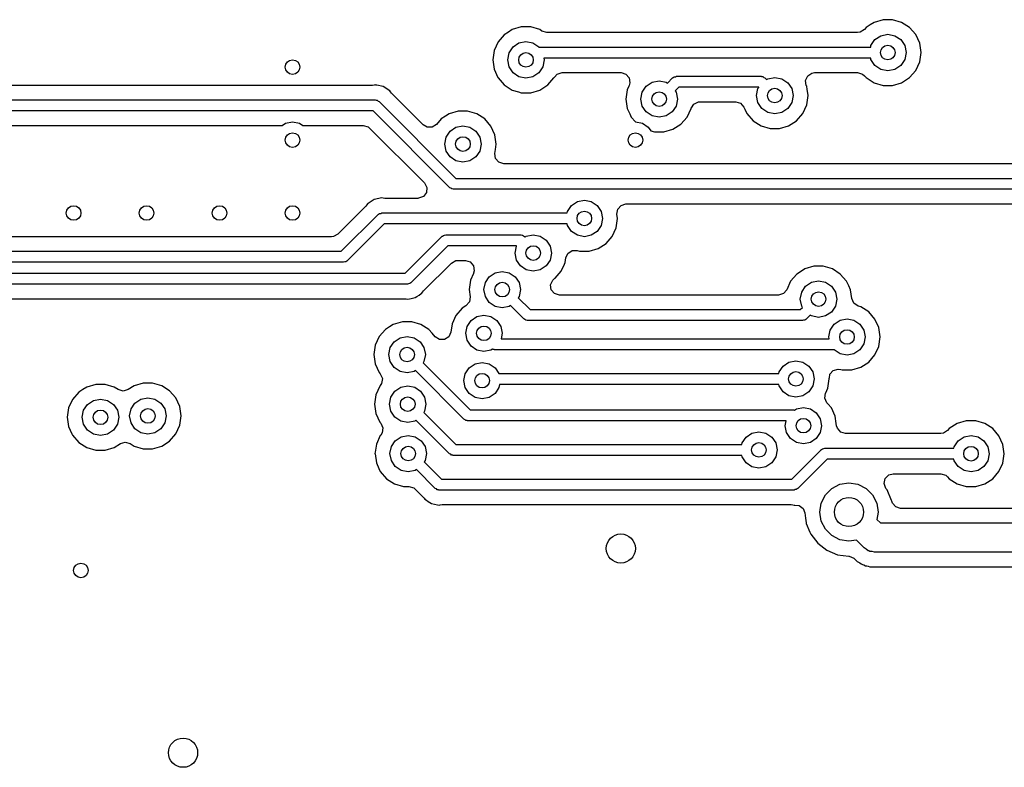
# Model space of a CAD drawing. Extents: x 0.4 to 10.6, y -8.1 to -0.4.
# Tile 17 of 25: x 6.349 to 6.88, y -2.583 to -2.179. Entities that reach past the tile are written whole.
import ezdxf

# ---------------------------------------------------------------- set-up
doc = ezdxf.new("R2010")
doc.units = 0
doc.header["$MEASUREMENT"] = 0
doc.layers.add('BLACK', color=7, linetype='CONTINUOUS')

msp = doc.modelspace()

# ---------------------------------------------------------------- linework, layer by layer
at = {"layer": 'BLACK', "linetype": 'CONTINUOUS'}
for p, q in [((6.6195, -2.18305), (6.6146, -2.18449)), ((6.6246, -2.18305), (6.6195, -2.18305)), ((6.6195, -2.18305), (6.6195, -2.18305)), ((6.62949, -2.18449), (6.6246, -2.18305)), ((6.6246, -2.18305), (6.6246, -2.18305)), ((6.80558, -2.18331), (6.80471, -2.18432)), ((6.80785, -2.18185), (6.80558, -2.18331)), ((6.80987, -2.18055), (6.80785, -2.18185)), ((6.81476, -2.17911), (6.80987, -2.18055)), ((6.80987, -2.18055), (6.80987, -2.18055)), ((6.80987, -2.18055), (6.80987, -2.18055)), ((6.81986, -2.17911), (6.81476, -2.17911)), ((6.81476, -2.17911), (6.81476, -2.17911)), ((6.81987, -2.17911), (6.81986, -2.17911)), ((6.82476, -2.18055), (6.81987, -2.17911)), ((6.82905, -2.18331), (6.82476, -2.18055)), ((6.82476, -2.18055), (6.82476, -2.18055)), ((6.82476, -2.18055), (6.82476, -2.18055)), ((6.83239, -2.18716), (6.82905, -2.18331)), ((6.61031, -2.18725), (6.60697, -2.1911)), ((6.61259, -2.18578), (6.61031, -2.18725)), ((6.6146, -2.18449), (6.61259, -2.18578)), ((6.6146, -2.18449), (6.6146, -2.18449)), ((6.6146, -2.18449), (6.6146, -2.18449)), ((6.63064, -2.18523), (6.62949, -2.18449)), ((6.62949, -2.18449), (6.62949, -2.18449)), ((6.63328, -2.186), (6.63064, -2.18523)), ((6.80102, -2.186), (6.63328, -2.186)), ((6.80239, -2.18581), (6.80102, -2.186)), ((6.80471, -2.18432), (6.80239, -2.18581)), ((6.81036, -2.18989), (6.81355, -2.18776)), ((6.81355, -2.18776), (6.81731, -2.18701)), ((6.81731, -2.18701), (6.82108, -2.18776)), ((6.82108, -2.18776), (6.82427, -2.18989)), ((6.83451, -2.1918), (6.83239, -2.18716)), ((6.60697, -2.1911), (6.60485, -2.19574)), ((6.60697, -2.1911), (6.60697, -2.1911)), ((6.61295, -2.19702), (6.61509, -2.19383)), ((6.61509, -2.19383), (6.61828, -2.19169)), ((6.61828, -2.19169), (6.62205, -2.19094)), ((6.62205, -2.19094), (6.62581, -2.19169)), ((6.62581, -2.19169), (6.62901, -2.19383)), ((6.62901, -2.19383), (6.62905, -2.1939)), ((6.62905, -2.1939), (6.80806, -2.1939)), ((6.80806, -2.1939), (6.80822, -2.19308)), ((6.80822, -2.19308), (6.81036, -2.18989)), ((6.82427, -2.18989), (6.82641, -2.19308)), ((6.82641, -2.19308), (6.82716, -2.19685)), ((6.83523, -2.19685), (6.83451, -2.1918)), ((6.60485, -2.19574), (6.60413, -2.20079)), ((6.6122, -2.20079), (6.61295, -2.19702)), ((6.82716, -2.19685), (6.82641, -2.20062)), ((6.83451, -2.2019), (6.83523, -2.19685)), ((6.60413, -2.20079), (6.60485, -2.20584)), ((6.61295, -2.20455), (6.6122, -2.20079)), ((6.61509, -2.20775), (6.61295, -2.20455)), ((6.63114, -2.20455), (6.62901, -2.20775)), ((6.63189, -2.20079), (6.63114, -2.20455)), ((6.80806, -2.1998), (6.63169, -2.1998)), ((6.63169, -2.1998), (6.63189, -2.20079)), ((6.80822, -2.20062), (6.80806, -2.1998)), ((6.81036, -2.20381), (6.80822, -2.20062)), ((6.81355, -2.20594), (6.81036, -2.20381)), ((6.82427, -2.20381), (6.82108, -2.20594)), ((6.82641, -2.20062), (6.82427, -2.20381)), ((6.83239, -2.20654), (6.83451, -2.2019)), ((6.60485, -2.20584), (6.60692, -2.21036)), ((6.61828, -2.20988), (6.61509, -2.20775)), ((6.62205, -2.21063), (6.61828, -2.20988)), ((6.62581, -2.20988), (6.62205, -2.21063)), ((6.62901, -2.20775), (6.62581, -2.20988)), ((6.63712, -2.21047), (6.63731, -2.21018)), ((6.63731, -2.21018), (6.63737, -2.21022)), ((6.63737, -2.21022), (6.63889, -2.20847)), ((6.63889, -2.20847), (6.64153, -2.2077)), ((6.64153, -2.2077), (6.67334, -2.2077)), ((6.67334, -2.2077), (6.67598, -2.20847)), ((6.67598, -2.20847), (6.67778, -2.21055)), ((6.70139, -2.21034), (6.70151, -2.21029)), ((6.70151, -2.21029), (6.70204, -2.20992)), ((6.70204, -2.20992), (6.70268, -2.20987)), ((6.70268, -2.20987), (6.70329, -2.20965)), ((6.70329, -2.20965), (6.74885, -2.20965)), ((6.74885, -2.20965), (6.74903, -2.20968)), ((6.74903, -2.20968), (6.7491, -2.20966)), ((6.7491, -2.20966), (6.74922, -2.20971)), ((6.74922, -2.20971), (6.74986, -2.20982)), ((6.74986, -2.20982), (6.75035, -2.21024)), ((6.75035, -2.21024), (6.75093, -2.21051)), ((6.75256, -2.21099), (6.75633, -2.21024)), ((6.75633, -2.21024), (6.7601, -2.21099)), ((6.77294, -2.21188), (6.77408, -2.20938)), ((6.77408, -2.20938), (6.77639, -2.20789)), ((6.77639, -2.20789), (6.77777, -2.2077)), ((6.77777, -2.2077), (6.80102, -2.2077)), ((6.80102, -2.2077), (6.80365, -2.20847)), ((6.80365, -2.20847), (6.80471, -2.20938)), ((6.80471, -2.20938), (6.80558, -2.21039)), ((6.81731, -2.20669), (6.81355, -2.20594)), ((6.82108, -2.20594), (6.81731, -2.20669)), ((6.82905, -2.21039), (6.83239, -2.20654)), ((6.49596, -2.21455), (6.33868, -2.21455)), ((6.49606, -2.21457), (6.49596, -2.21455)), ((6.49616, -2.21455), (6.49606, -2.21457)), ((6.53919, -2.21455), (6.49616, -2.21455)), ((6.54014, -2.21445), (6.53919, -2.21455)), ((6.54074, -2.21433), (6.54014, -2.21445)), ((6.54108, -2.2144), (6.54074, -2.21433)), ((6.54074, -2.21433), (6.54074, -2.21433)), ((6.54163, -2.21451), (6.54108, -2.2144)), ((6.54164, -2.21451), (6.54163, -2.21451)), ((6.54497, -2.21518), (6.54164, -2.21451)), ((6.54643, -2.21616), (6.54497, -2.21518)), ((6.54497, -2.21518), (6.54497, -2.21518)), ((6.60692, -2.21036), (6.60697, -2.21047)), ((6.60697, -2.21047), (6.61031, -2.21433)), ((6.61031, -2.21433), (6.6146, -2.21709)), ((6.62949, -2.21709), (6.63378, -2.21433)), ((6.63378, -2.21433), (6.63712, -2.21047)), ((6.63712, -2.21047), (6.63712, -2.21047)), ((6.67758, -2.21503), (6.67672, -2.21692)), ((6.67778, -2.21461), (6.67758, -2.21503)), ((6.67778, -2.21055), (6.67817, -2.21327)), ((6.67817, -2.21327), (6.67778, -2.21461)), ((6.68482, -2.2182), (6.68696, -2.21501)), ((6.68696, -2.21501), (6.69015, -2.21287)), ((6.69015, -2.21287), (6.69392, -2.21212)), ((6.69392, -2.21212), (6.69768, -2.21287)), ((6.69768, -2.21287), (6.69837, -2.21333)), ((6.69837, -2.21333), (6.7012, -2.21051)), ((6.7012, -2.21051), (6.70135, -2.21041)), ((6.70135, -2.21041), (6.70139, -2.21034)), ((6.70451, -2.21555), (6.70255, -2.21751)), ((6.74762, -2.21555), (6.70451, -2.21555)), ((6.7477, -2.21563), (6.74762, -2.21555)), ((6.75093, -2.21051), (6.75187, -2.21145)), ((6.75187, -2.21145), (6.75256, -2.21099)), ((6.7601, -2.21099), (6.76329, -2.21312)), ((6.76329, -2.21312), (6.76542, -2.21632)), ((6.77333, -2.21461), (6.77294, -2.21188)), ((6.77352, -2.21503), (6.77333, -2.21461)), ((6.77354, -2.21518), (6.77352, -2.21503)), ((6.77352, -2.21503), (6.77352, -2.21503)), ((6.77374, -2.21654), (6.77354, -2.21518)), ((6.80558, -2.21039), (6.80987, -2.21315)), ((6.80987, -2.21315), (6.81476, -2.21459)), ((6.81476, -2.21459), (6.81476, -2.21459)), ((6.81476, -2.21459), (6.81476, -2.21459)), ((6.81476, -2.21459), (6.81987, -2.21459)), ((6.81987, -2.21459), (6.82476, -2.21315)), ((6.81987, -2.21459), (6.81987, -2.21459)), ((6.82476, -2.21315), (6.82905, -2.21039)), ((6.54765, -2.21697), (6.54643, -2.21616)), ((6.54856, -2.21757), (6.54765, -2.21697)), ((6.54889, -2.21808), (6.54856, -2.21757)), ((6.54856, -2.21757), (6.54856, -2.21757)), ((6.5495, -2.21882), (6.54889, -2.21808)), ((6.56659, -2.23591), (6.5495, -2.21882)), ((6.6146, -2.21709), (6.61798, -2.21808)), ((6.61798, -2.21808), (6.6195, -2.21852)), ((6.6195, -2.21852), (6.6195, -2.21852)), ((6.6195, -2.21852), (6.6195, -2.21852)), ((6.6195, -2.21852), (6.6246, -2.21852)), ((6.6246, -2.21852), (6.62949, -2.21709)), ((6.6246, -2.21852), (6.6246, -2.21852)), ((6.67672, -2.21692), (6.676, -2.22197)), ((6.68407, -2.22197), (6.68482, -2.2182)), ((6.70255, -2.21751), (6.70301, -2.2182)), ((6.70301, -2.2182), (6.70376, -2.22197)), ((6.74649, -2.22008), (6.74724, -2.21632)), ((6.74724, -2.22385), (6.74649, -2.22008)), ((6.74724, -2.21632), (6.7477, -2.21563)), ((6.76542, -2.21632), (6.76617, -2.22008)), ((6.76617, -2.22008), (6.76542, -2.22385)), ((6.77352, -2.22513), (6.77425, -2.22008)), ((6.77425, -2.22008), (6.77374, -2.21654)), ((6.22662, -2.22244), (6.54074, -2.22244)), ((6.54074, -2.22244), (6.54092, -2.22247)), ((6.54092, -2.22247), (6.54099, -2.22245)), ((6.54099, -2.22245), (6.54111, -2.22251)), ((6.54111, -2.22251), (6.54175, -2.22262)), ((6.54175, -2.22262), (6.54224, -2.22303)), ((6.54224, -2.22303), (6.54282, -2.22331)), ((6.54282, -2.22331), (6.58428, -2.26476)), ((6.676, -2.22197), (6.67672, -2.22701)), ((6.68482, -2.22573), (6.68407, -2.22197)), ((6.68696, -2.22893), (6.68482, -2.22573)), ((6.70301, -2.22573), (6.70088, -2.22893)), ((6.70376, -2.22197), (6.70301, -2.22573)), ((6.71128, -2.22671), (6.71262, -2.22464)), ((6.71262, -2.22464), (6.71512, -2.22349)), ((6.71512, -2.22349), (6.71581, -2.22344)), ((6.71581, -2.22344), (6.73523, -2.22344)), ((6.73523, -2.22344), (6.73787, -2.22422)), ((6.73787, -2.22422), (6.73967, -2.2263)), ((6.74937, -2.22704), (6.74724, -2.22385)), ((6.76542, -2.22385), (6.76329, -2.22704)), ((6.7714, -2.22977), (6.77352, -2.22513)), ((6.53951, -2.22835), (6.22539, -2.22835)), ((6.58097, -2.2698), (6.53951, -2.22835)), ((6.57857, -2.23124), (6.5763, -2.2327)), ((6.58059, -2.22994), (6.57857, -2.23124)), ((6.58548, -2.22851), (6.58059, -2.22994)), ((6.58059, -2.22994), (6.58059, -2.22994)), ((6.58059, -2.22994), (6.58059, -2.22994)), ((6.59058, -2.22851), (6.58548, -2.22851)), ((6.58548, -2.22851), (6.58548, -2.22851)), ((6.59548, -2.22994), (6.59058, -2.22851)), ((6.59058, -2.22851), (6.59058, -2.22851)), ((6.59977, -2.2327), (6.59548, -2.22994)), ((6.59548, -2.22994), (6.59548, -2.22994)), ((6.59548, -2.22994), (6.59548, -2.22994)), ((6.67672, -2.22701), (6.67806, -2.22994)), ((6.67806, -2.22994), (6.67884, -2.23165)), ((6.69015, -2.23106), (6.68696, -2.22893)), ((6.69392, -2.23181), (6.69015, -2.23106)), ((6.69768, -2.23106), (6.69392, -2.23181)), ((6.70088, -2.22893), (6.69768, -2.23106)), ((6.70899, -2.23165), (6.71111, -2.22701)), ((6.71111, -2.22701), (6.71113, -2.22695)), ((6.71111, -2.22701), (6.71111, -2.22701)), ((6.71113, -2.22695), (6.71116, -2.2269)), ((6.71116, -2.2269), (6.71126, -2.2267)), ((6.71126, -2.2267), (6.71128, -2.22671)), ((6.73967, -2.2263), (6.74017, -2.22738)), ((6.74017, -2.22738), (6.74126, -2.22977)), ((6.74126, -2.22977), (6.7446, -2.23363)), ((6.75256, -2.22918), (6.74937, -2.22704)), ((6.75633, -2.22993), (6.75256, -2.22918)), ((6.7601, -2.22918), (6.75633, -2.22993)), ((6.76329, -2.22704), (6.7601, -2.22918)), ((6.76806, -2.23363), (6.7714, -2.22977)), ((6.3442, -2.23624), (6.49044, -2.23624)), ((6.49044, -2.23624), (6.4923, -2.235)), ((6.4923, -2.235), (6.49606, -2.23425)), ((6.49606, -2.23425), (6.49983, -2.235)), ((6.49983, -2.235), (6.50168, -2.23624)), ((6.50168, -2.23624), (6.53422, -2.23624)), ((6.53422, -2.23624), (6.53686, -2.23702)), ((6.56867, -2.23715), (6.56659, -2.23591)), ((6.57374, -2.23566), (6.57142, -2.23715)), ((6.5763, -2.2327), (6.57374, -2.23566)), ((6.58427, -2.23715), (6.58803, -2.2364)), ((6.58803, -2.2364), (6.5918, -2.23715)), ((6.60311, -2.23656), (6.59977, -2.2327)), ((6.60523, -2.2412), (6.60311, -2.23656)), ((6.67884, -2.23165), (6.6811, -2.23425)), ((6.6811, -2.23425), (6.6811, -2.23425)), ((6.6811, -2.23425), (6.68487, -2.235)), ((6.68487, -2.235), (6.68806, -2.23713)), ((6.70136, -2.23827), (6.70565, -2.23551)), ((6.70565, -2.23551), (6.70899, -2.23165)), ((6.7446, -2.23363), (6.74889, -2.23638)), ((6.74889, -2.23638), (6.75378, -2.23782)), ((6.75888, -2.23782), (6.76377, -2.23638)), ((6.76377, -2.23638), (6.76806, -2.23363)), ((6.53686, -2.23702), (6.53767, -2.23767)), ((6.53767, -2.23767), (6.56722, -2.26722)), ((6.57142, -2.23715), (6.56867, -2.23715)), ((6.57894, -2.24248), (6.58107, -2.23928)), ((6.58107, -2.23928), (6.58427, -2.23715)), ((6.5918, -2.23715), (6.59499, -2.23928)), ((6.59499, -2.23928), (6.59713, -2.24248)), ((6.60595, -2.24624), (6.60523, -2.2412)), ((6.68806, -2.23713), (6.68939, -2.23912)), ((6.68939, -2.23912), (6.69137, -2.2397)), ((6.69137, -2.2397), (6.69137, -2.2397)), ((6.69137, -2.2397), (6.69137, -2.2397)), ((6.69137, -2.2397), (6.69647, -2.2397)), ((6.69647, -2.2397), (6.70136, -2.23827)), ((6.69647, -2.2397), (6.69647, -2.2397)), ((6.75378, -2.23782), (6.75378, -2.23782)), ((6.75378, -2.23782), (6.75378, -2.23782)), ((6.75378, -2.23782), (6.75888, -2.23782)), ((6.75888, -2.23782), (6.75888, -2.23782)), ((6.57819, -2.24624), (6.57894, -2.24248)), ((6.57894, -2.25001), (6.57819, -2.24624)), ((6.59713, -2.24248), (6.59788, -2.24624)), ((6.59788, -2.24624), (6.59713, -2.25001)), ((6.60553, -2.24914), (6.60595, -2.24624)), ((6.58107, -2.2532), (6.57894, -2.25001)), ((6.59713, -2.25001), (6.59499, -2.2532)), ((6.60523, -2.25129), (6.60553, -2.24914)), ((6.60562, -2.25402), (6.60523, -2.25129)), ((6.58427, -2.25534), (6.58107, -2.2532)), ((6.58803, -2.25609), (6.58427, -2.25534)), ((6.5918, -2.25534), (6.58803, -2.25609)), ((6.59499, -2.2532), (6.5918, -2.25534)), ((6.60742, -2.2561), (6.60562, -2.25402)), ((6.61006, -2.25687), (6.60742, -2.2561)), ((6.96795, -2.25687), (6.61006, -2.25687)), ((6.56722, -2.26722), (6.56854, -2.26963)), ((6.58428, -2.26476), (6.975, -2.26476)), ((6.56834, -2.27238), (6.56669, -2.27458)), ((6.56854, -2.26963), (6.56834, -2.27238)), ((6.58155, -2.27008), (6.58097, -2.2698)), ((6.58205, -2.27049), (6.58155, -2.27008)), ((6.58268, -2.2706), (6.58205, -2.27049)), ((6.5828, -2.27066), (6.58268, -2.2706)), ((6.58288, -2.27064), (6.5828, -2.27066)), ((6.58306, -2.27067), (6.58288, -2.27064)), ((6.975, -2.27067), (6.58306, -2.27067)), ((6.53615, -2.27908), (6.53555, -2.27982)), ((6.53649, -2.27858), (6.53615, -2.27908)), ((6.53683, -2.27835), (6.53649, -2.27858)), ((6.5374, -2.27797), (6.53683, -2.27835)), ((6.53853, -2.27721), (6.5374, -2.27797)), ((6.5374, -2.27797), (6.5374, -2.27797)), ((6.54008, -2.27618), (6.53853, -2.27721)), ((6.54431, -2.27534), (6.54008, -2.27618)), ((6.54008, -2.27618), (6.54008, -2.27618)), ((6.54491, -2.27546), (6.54431, -2.27534)), ((6.54431, -2.27534), (6.54431, -2.27534)), ((6.54431, -2.27534), (6.54431, -2.27534)), ((6.54586, -2.27555), (6.54491, -2.27546)), ((6.56377, -2.27555), (6.54586, -2.27555)), ((6.56412, -2.27554), (6.56377, -2.27555)), ((6.56669, -2.27458), (6.56412, -2.27554)), ((6.64658, -2.27944), (6.64978, -2.2773)), ((6.64978, -2.2773), (6.65354, -2.27656)), ((6.65354, -2.27656), (6.65731, -2.2773)), ((6.65731, -2.2773), (6.6605, -2.27944)), ((6.67153, -2.28142), (6.67333, -2.27934)), ((6.67333, -2.27934), (6.67597, -2.27856)), ((6.67597, -2.27856), (6.96795, -2.27856)), ((6.53555, -2.27982), (6.52056, -2.29481)), ((6.5224, -2.30413), (6.54222, -2.28431)), ((6.54222, -2.28431), (6.54237, -2.2842)), ((6.54237, -2.2842), (6.54241, -2.28414)), ((6.54241, -2.28414), (6.54254, -2.28409)), ((6.54254, -2.28409), (6.54306, -2.28372)), ((6.54306, -2.28372), (6.54371, -2.28367)), ((6.54371, -2.28367), (6.54431, -2.28344)), ((6.54431, -2.28344), (6.64429, -2.28344)), ((6.64429, -2.28344), (6.64445, -2.28263)), ((6.64445, -2.28263), (6.64658, -2.27944)), ((6.6605, -2.27944), (6.66264, -2.28263)), ((6.66264, -2.28263), (6.66339, -2.2864)), ((6.67114, -2.28414), (6.67153, -2.28142)), ((6.67146, -2.2864), (6.67114, -2.28414)), ((6.54553, -2.28935), (6.52571, -2.30917)), ((6.64429, -2.28935), (6.54553, -2.28935)), ((6.64445, -2.29016), (6.64429, -2.28935)), ((6.66339, -2.2864), (6.66264, -2.29016)), ((6.67074, -2.29145), (6.67146, -2.2864)), ((6.52056, -2.29481), (6.51814, -2.29613)), ((6.57813, -2.29548), (6.57874, -2.29526)), ((6.57874, -2.29526), (6.61911, -2.29526)), ((6.61911, -2.29526), (6.61929, -2.29529)), ((6.61929, -2.29529), (6.61937, -2.29527)), ((6.61937, -2.29527), (6.61949, -2.29532)), ((6.62222, -2.29599), (6.62598, -2.29524)), ((6.62598, -2.29524), (6.62975, -2.29599)), ((6.64658, -2.29336), (6.64445, -2.29016)), ((6.64978, -2.29549), (6.64658, -2.29336)), ((6.6605, -2.29336), (6.65731, -2.29549)), ((6.66264, -2.29016), (6.6605, -2.29336)), ((6.66862, -2.29609), (6.67074, -2.29145)), ((6.51711, -2.29624), (6.28715, -2.29624)), ((6.51814, -2.29613), (6.51711, -2.29624)), ((6.55683, -2.31594), (6.57665, -2.29612)), ((6.57665, -2.29612), (6.5768, -2.29602)), ((6.5768, -2.29602), (6.57684, -2.29595)), ((6.57684, -2.29595), (6.57696, -2.2959)), ((6.57696, -2.2959), (6.57749, -2.29553)), ((6.57749, -2.29553), (6.57813, -2.29548)), ((6.61949, -2.29532), (6.62012, -2.29543)), ((6.62012, -2.29543), (6.62062, -2.29585)), ((6.62062, -2.29585), (6.6212, -2.29612)), ((6.6212, -2.29612), (6.62153, -2.29645)), ((6.62153, -2.29645), (6.62222, -2.29599)), ((6.62975, -2.29599), (6.63294, -2.29812)), ((6.63294, -2.29812), (6.63508, -2.30131)), ((6.65354, -2.29624), (6.64978, -2.29549)), ((6.65731, -2.29549), (6.65354, -2.29624)), ((6.66099, -2.3027), (6.66528, -2.29994)), ((6.66528, -2.29994), (6.66862, -2.29609)), ((6.28186, -2.30413), (6.5224, -2.30413)), ((6.57996, -2.30116), (6.56014, -2.32099)), ((6.61699, -2.30116), (6.57996, -2.30116)), ((6.61614, -2.30508), (6.61689, -2.30131)), ((6.61689, -2.30885), (6.61614, -2.30508)), ((6.61689, -2.30131), (6.61699, -2.30116)), ((6.63508, -2.30131), (6.63583, -2.30508)), ((6.63583, -2.30508), (6.63508, -2.30885)), ((6.64352, -2.30775), (6.64466, -2.30525)), ((6.64466, -2.30525), (6.64698, -2.30376)), ((6.64698, -2.30376), (6.64973, -2.30376)), ((6.64973, -2.30376), (6.65099, -2.30413)), ((6.65099, -2.30413), (6.65099, -2.30413)), ((6.65099, -2.30413), (6.65099, -2.30413)), ((6.65099, -2.30413), (6.65609, -2.30413)), ((6.65609, -2.30413), (6.66099, -2.3027)), ((6.65609, -2.30413), (6.65609, -2.30413)), ((6.52362, -2.31004), (6.28064, -2.31004)), ((6.52423, -2.30982), (6.52362, -2.31004)), ((6.52487, -2.30976), (6.52423, -2.30982)), ((6.5254, -2.30939), (6.52487, -2.30976)), ((6.52552, -2.30935), (6.5254, -2.30939)), ((6.52556, -2.30928), (6.52552, -2.30935)), ((6.52571, -2.30917), (6.52556, -2.30928)), ((6.56682, -2.32547), (6.5818, -2.31048)), ((6.5818, -2.31048), (6.58422, -2.30917)), ((6.58422, -2.30917), (6.58526, -2.30906)), ((6.58526, -2.30906), (6.58934, -2.30906)), ((6.58934, -2.30906), (6.59198, -2.30983)), ((6.59198, -2.30983), (6.59378, -2.31191)), ((6.61902, -2.31204), (6.61689, -2.30885)), ((6.63508, -2.30885), (6.63294, -2.31204)), ((6.64106, -2.31477), (6.64277, -2.31102)), ((6.64277, -2.31102), (6.64318, -2.31013)), ((6.64318, -2.31013), (6.64352, -2.30775)), ((6.30709, -2.31594), (6.55683, -2.31594)), ((6.59373, -2.31607), (6.59204, -2.31977)), ((6.59378, -2.31596), (6.59373, -2.31607)), ((6.59378, -2.31191), (6.59417, -2.31463)), ((6.59417, -2.31463), (6.59378, -2.31596)), ((6.60227, -2.31786), (6.60547, -2.31573)), ((6.60547, -2.31573), (6.60923, -2.31498)), ((6.60923, -2.31498), (6.613, -2.31573)), ((6.613, -2.31573), (6.61619, -2.31786)), ((6.62222, -2.31417), (6.61902, -2.31204)), ((6.62598, -2.31492), (6.62222, -2.31417)), ((6.62975, -2.31417), (6.62598, -2.31492)), ((6.63294, -2.31204), (6.62975, -2.31417)), ((6.63772, -2.31862), (6.64106, -2.31477)), ((6.7682, -2.31639), (6.76486, -2.32025)), ((6.77073, -2.31477), (6.7682, -2.31639)), ((6.77249, -2.31364), (6.77073, -2.31477)), ((6.77738, -2.3122), (6.77249, -2.31364)), ((6.77249, -2.31364), (6.77249, -2.31364)), ((6.77249, -2.31364), (6.77249, -2.31364)), ((6.78248, -2.3122), (6.77738, -2.3122)), ((6.77738, -2.3122), (6.77738, -2.3122)), ((6.78738, -2.31364), (6.78248, -2.3122)), ((6.78248, -2.3122), (6.78248, -2.3122)), ((6.79167, -2.31639), (6.78738, -2.31364)), ((6.78738, -2.31364), (6.78738, -2.31364)), ((6.78738, -2.31364), (6.78738, -2.31364)), ((6.79501, -2.32025), (6.79167, -2.31639)), ((6.55805, -2.32185), (6.30709, -2.32185)), ((6.55866, -2.32163), (6.55805, -2.32185)), ((6.5593, -2.32157), (6.55866, -2.32163)), ((6.55983, -2.3212), (6.5593, -2.32157)), ((6.55995, -2.32116), (6.55983, -2.3212)), ((6.55999, -2.32109), (6.55995, -2.32116)), ((6.56014, -2.32099), (6.55999, -2.32109)), ((6.59204, -2.31977), (6.59131, -2.32482)), ((6.59939, -2.32482), (6.60014, -2.32106)), ((6.60014, -2.32106), (6.60227, -2.31786)), ((6.61619, -2.31786), (6.61833, -2.32106)), ((6.61833, -2.32106), (6.61907, -2.32482)), ((6.63533, -2.32216), (6.63647, -2.31966)), ((6.63647, -2.31966), (6.63752, -2.31875)), ((6.63752, -2.31875), (6.63772, -2.31862)), ((6.76486, -2.32025), (6.76274, -2.32488)), ((6.76486, -2.32025), (6.76486, -2.32025)), ((6.77297, -2.32298), (6.77617, -2.32084)), ((6.77617, -2.32084), (6.77993, -2.32009)), ((6.77993, -2.32009), (6.7837, -2.32084)), ((6.7837, -2.32084), (6.78689, -2.32298)), ((6.79618, -2.32281), (6.79501, -2.32025)), ((6.56435, -2.32774), (6.56549, -2.32697)), ((6.56549, -2.32697), (6.56587, -2.32672)), ((6.56549, -2.32697), (6.56549, -2.32697)), ((6.56587, -2.32672), (6.56621, -2.32621)), ((6.56621, -2.32621), (6.56682, -2.32547)), ((6.59131, -2.32482), (6.59188, -2.32874)), ((6.60014, -2.32859), (6.59939, -2.32482)), ((6.61907, -2.32482), (6.61833, -2.32859)), ((6.63572, -2.32488), (6.63533, -2.32216)), ((6.63752, -2.32696), (6.63572, -2.32488)), ((6.64016, -2.32774), (6.63752, -2.32696)), ((6.76094, -2.32696), (6.7583, -2.32774)), ((6.76274, -2.32488), (6.76094, -2.32696)), ((6.77009, -2.32994), (6.77084, -2.32617)), ((6.77084, -2.32617), (6.77297, -2.32298)), ((6.78689, -2.32298), (6.78903, -2.32617)), ((6.78903, -2.32617), (6.78978, -2.32994)), ((6.79713, -2.32489), (6.79618, -2.32281)), ((6.79781, -2.32968), (6.79713, -2.32489)), ((6.30602, -2.32974), (6.5565, -2.32974)), ((6.5565, -2.32974), (6.55745, -2.32984)), ((6.55745, -2.32984), (6.55805, -2.32996)), ((6.55805, -2.32996), (6.55912, -2.32974)), ((6.55912, -2.32974), (6.56005, -2.32956)), ((6.55912, -2.32974), (6.55912, -2.32974)), ((6.56005, -2.32956), (6.56228, -2.32911)), ((6.56228, -2.32911), (6.56311, -2.32856)), ((6.56228, -2.32911), (6.56228, -2.32911)), ((6.56228, -2.32911), (6.56228, -2.32911)), ((6.56311, -2.32856), (6.56435, -2.32774)), ((6.59149, -2.33147), (6.58968, -2.33354)), ((6.59188, -2.32874), (6.59149, -2.33147)), ((6.60227, -2.33178), (6.60014, -2.32859)), ((6.60547, -2.33392), (6.60227, -2.33178)), ((6.61833, -2.32859), (6.61786, -2.32928)), ((6.61786, -2.32928), (6.62422, -2.33563)), ((6.7583, -2.32774), (6.64016, -2.32774)), ((6.77084, -2.3337), (6.77009, -2.32994)), ((6.78978, -2.32994), (6.78903, -2.3337)), ((6.79896, -2.33218), (6.79781, -2.32968)), ((6.79781, -2.32968), (6.79781, -2.32968)), ((6.80127, -2.33367), (6.79896, -2.33218)), ((6.58762, -2.33487), (6.58428, -2.33872)), ((6.58968, -2.33354), (6.58762, -2.33487)), ((6.60923, -2.33467), (6.60547, -2.33392)), ((6.613, -2.33392), (6.60923, -2.33467)), ((6.61369, -2.33345), (6.613, -2.33392)), ((6.6209, -2.34067), (6.61369, -2.33345)), ((6.62422, -2.33563), (6.77006, -2.33563)), ((6.77006, -2.33563), (6.7713, -2.33439)), ((6.7713, -2.33439), (6.77084, -2.3337)), ((6.78689, -2.3369), (6.7837, -2.33903)), ((6.78903, -2.3337), (6.78689, -2.3369)), ((6.80272, -2.33409), (6.80127, -2.33367)), ((6.80701, -2.33685), (6.80272, -2.33409)), ((6.80272, -2.33409), (6.80272, -2.33409)), ((6.80272, -2.33409), (6.80272, -2.33409)), ((6.81035, -2.34071), (6.80701, -2.33685)), ((6.55535, -2.34216), (6.55046, -2.34359)), ((6.56045, -2.34216), (6.55535, -2.34216)), ((6.55535, -2.34216), (6.55535, -2.34216)), ((6.56534, -2.34359), (6.56045, -2.34216)), ((6.56045, -2.34216), (6.56045, -2.34216)), ((6.58428, -2.33872), (6.58217, -2.34336)), ((6.58428, -2.33872), (6.58428, -2.33872)), ((6.59026, -2.34464), (6.5924, -2.34145)), ((6.5924, -2.34145), (6.59559, -2.33932)), ((6.59559, -2.33932), (6.59936, -2.33857)), ((6.59936, -2.33857), (6.60312, -2.33932)), ((6.60312, -2.33932), (6.60632, -2.34145)), ((6.60632, -2.34145), (6.60845, -2.34464)), ((6.62149, -2.34094), (6.6209, -2.34067)), ((6.62198, -2.34136), (6.62149, -2.34094)), ((6.62262, -2.34147), (6.62198, -2.34136)), ((6.62273, -2.34152), (6.62262, -2.34147)), ((6.62281, -2.3415), (6.62273, -2.34152)), ((6.62299, -2.34154), (6.62281, -2.3415)), ((6.77129, -2.34154), (6.62299, -2.34154)), ((6.77189, -2.34131), (6.77129, -2.34154)), ((6.77254, -2.34126), (6.77189, -2.34131)), ((6.77306, -2.34089), (6.77254, -2.34126)), ((6.77319, -2.34084), (6.77306, -2.34089)), ((6.77323, -2.34078), (6.77319, -2.34084)), ((6.77338, -2.34067), (6.77323, -2.34078)), ((6.77548, -2.33857), (6.77338, -2.34067)), ((6.77617, -2.33903), (6.77548, -2.33857)), ((6.77993, -2.33978), (6.77617, -2.33903)), ((6.7837, -2.33903), (6.77993, -2.33978)), ((6.78832, -2.34343), (6.79151, -2.3413)), ((6.79151, -2.3413), (6.79528, -2.34055)), ((6.79528, -2.34055), (6.79904, -2.3413)), ((6.79904, -2.3413), (6.80224, -2.34343)), ((6.81247, -2.34535), (6.81035, -2.34071)), ((6.54617, -2.34635), (6.54283, -2.35021)), ((6.54844, -2.34489), (6.54617, -2.34635)), ((6.55046, -2.34359), (6.54844, -2.34489)), ((6.55046, -2.34359), (6.55046, -2.34359)), ((6.55046, -2.34359), (6.55046, -2.34359)), ((6.56964, -2.34635), (6.56534, -2.34359)), ((6.56534, -2.34359), (6.56534, -2.34359)), ((6.56534, -2.34359), (6.56534, -2.34359)), ((6.57142, -2.34841), (6.56964, -2.34635)), ((6.57301, -2.35025), (6.57142, -2.34841)), ((6.58153, -2.34775), (6.58039, -2.35025)), ((6.58217, -2.34336), (6.58153, -2.34775)), ((6.58952, -2.34841), (6.59026, -2.34464)), ((6.59026, -2.35218), (6.58952, -2.34841)), ((6.60845, -2.34464), (6.6092, -2.34841)), ((6.6092, -2.34841), (6.60861, -2.35138)), ((6.78543, -2.35039), (6.78618, -2.34663)), ((6.78618, -2.34663), (6.78832, -2.34343)), ((6.80224, -2.34343), (6.80437, -2.34663)), ((6.80437, -2.34663), (6.80512, -2.35039)), ((6.81319, -2.35039), (6.81247, -2.34535)), ((6.54283, -2.35021), (6.54071, -2.35485)), ((6.54283, -2.35021), (6.54283, -2.35021)), ((6.54881, -2.35613), (6.55094, -2.35293)), ((6.55094, -2.35293), (6.55413, -2.3508)), ((6.55413, -2.3508), (6.5579, -2.35005)), ((6.5579, -2.35005), (6.56167, -2.3508)), ((6.56167, -2.3508), (6.56486, -2.35293)), ((6.56486, -2.35293), (6.56699, -2.35613)), ((6.57533, -2.35174), (6.57301, -2.35025)), ((6.57301, -2.35025), (6.57301, -2.35025)), ((6.57808, -2.35174), (6.57533, -2.35174)), ((6.58039, -2.35025), (6.57808, -2.35174)), ((6.5924, -2.35537), (6.59026, -2.35218)), ((6.60861, -2.35138), (6.78563, -2.35138)), ((6.78563, -2.35138), (6.78543, -2.35039)), ((6.80512, -2.35039), (6.80437, -2.35416)), ((6.81247, -2.35544), (6.81319, -2.35039)), ((6.54071, -2.35485), (6.53998, -2.35989)), ((6.54806, -2.35989), (6.54881, -2.35613)), ((6.56699, -2.35613), (6.56774, -2.35989)), ((6.59559, -2.3575), (6.5924, -2.35537)), ((6.59936, -2.35825), (6.59559, -2.3575)), ((6.60312, -2.3575), (6.59936, -2.35825)), ((6.60403, -2.3569), (6.60312, -2.3575)), ((6.60427, -2.35711), (6.60403, -2.3569)), ((6.6049, -2.35722), (6.60427, -2.35711)), ((6.60502, -2.35727), (6.6049, -2.35722)), ((6.6051, -2.35725), (6.60502, -2.35727)), ((6.60528, -2.35728), (6.6051, -2.35725)), ((6.78827, -2.35728), (6.60528, -2.35728)), ((6.78832, -2.35735), (6.78827, -2.35728)), ((6.79151, -2.35949), (6.78832, -2.35735)), ((6.80224, -2.35735), (6.79904, -2.35949)), ((6.80437, -2.35416), (6.80224, -2.35735)), ((6.81035, -2.36008), (6.81247, -2.35544)), ((6.53998, -2.35989), (6.54071, -2.36494)), ((6.54881, -2.36366), (6.54806, -2.35989)), ((6.55094, -2.36685), (6.54881, -2.36366)), ((6.56699, -2.36366), (6.56653, -2.36435)), ((6.56653, -2.36435), (6.59189, -2.38971)), ((6.56774, -2.35989), (6.56699, -2.36366)), ((6.59462, -2.36487), (6.59839, -2.36412)), ((6.59839, -2.36412), (6.60216, -2.36487)), ((6.76076, -2.36605), (6.76395, -2.36392)), ((6.76395, -2.36392), (6.76772, -2.36317)), ((6.76772, -2.36317), (6.77148, -2.36392)), ((6.77148, -2.36392), (6.77468, -2.36605)), ((6.79528, -2.36024), (6.79151, -2.35949)), ((6.79904, -2.35949), (6.79528, -2.36024)), ((6.80272, -2.36669), (6.80701, -2.36394)), ((6.80701, -2.36394), (6.81035, -2.36008)), ((6.54071, -2.36494), (6.54283, -2.36958)), ((6.54283, -2.36958), (6.54283, -2.36958)), ((6.54283, -2.36958), (6.54342, -2.37027)), ((6.55413, -2.36899), (6.55094, -2.36685)), ((6.5579, -2.36974), (6.55413, -2.36899)), ((6.56167, -2.36899), (6.5579, -2.36974)), ((6.56236, -2.36853), (6.56167, -2.36899)), ((6.58858, -2.39475), (6.56236, -2.36853)), ((6.5893, -2.3702), (6.59143, -2.367)), ((6.59143, -2.367), (6.59462, -2.36487)), ((6.60216, -2.36487), (6.60535, -2.367)), ((6.60535, -2.367), (6.60739, -2.37006)), ((6.75846, -2.37006), (6.75862, -2.36925)), ((6.75862, -2.36925), (6.76076, -2.36605)), ((6.77468, -2.36605), (6.77681, -2.36925)), ((6.77681, -2.36925), (6.77756, -2.37301)), ((6.78606, -2.37054), (6.78786, -2.36846)), ((6.78786, -2.36846), (6.7905, -2.36768)), ((6.7905, -2.36768), (6.79188, -2.36788)), ((6.79188, -2.36788), (6.79273, -2.36813)), ((6.79273, -2.36813), (6.79783, -2.36813)), ((6.79783, -2.36813), (6.80272, -2.36669)), ((6.79783, -2.36813), (6.79783, -2.36813)), ((6.54342, -2.37027), (6.54456, -2.37277)), ((6.54456, -2.37277), (6.54417, -2.37549)), ((6.58855, -2.37396), (6.5893, -2.3702)), ((6.5893, -2.37773), (6.58855, -2.37396)), ((6.60739, -2.37006), (6.75846, -2.37006)), ((6.77756, -2.37301), (6.77681, -2.37678)), ((6.78491, -2.37806), (6.78564, -2.37301)), ((6.78564, -2.37301), (6.78564, -2.37266)), ((6.78564, -2.37266), (6.78576, -2.37266)), ((6.78564, -2.37301), (6.78564, -2.37301)), ((6.78576, -2.37266), (6.78606, -2.37054)), ((6.38072, -2.38019), (6.37738, -2.38405)), ((6.38299, -2.37873), (6.38072, -2.38019)), ((6.38501, -2.37744), (6.38299, -2.37873)), ((6.3899, -2.376), (6.38501, -2.37744)), ((6.38501, -2.37744), (6.38501, -2.37744)), ((6.38501, -2.37744), (6.38501, -2.37744)), ((6.395, -2.376), (6.3899, -2.376)), ((6.3899, -2.376), (6.3899, -2.376)), ((6.3999, -2.37744), (6.395, -2.376)), ((6.395, -2.376), (6.395, -2.376)), ((6.40203, -2.37881), (6.3999, -2.37744)), ((6.3999, -2.37744), (6.3999, -2.37744)), ((6.3999, -2.37744), (6.3999, -2.37744)), ((6.40467, -2.37958), (6.40203, -2.37881)), ((6.40731, -2.37881), (6.40467, -2.37958)), ((6.41057, -2.37671), (6.40731, -2.37881)), ((6.41546, -2.37527), (6.41057, -2.37671)), ((6.41057, -2.37671), (6.41057, -2.37671)), ((6.42056, -2.37527), (6.41546, -2.37527)), ((6.41546, -2.37527), (6.41546, -2.37527)), ((6.42546, -2.37671), (6.42056, -2.37527)), ((6.42056, -2.37527), (6.42056, -2.37527)), ((6.42975, -2.37947), (6.42546, -2.37671)), ((6.42546, -2.37671), (6.42546, -2.37671)), ((6.42546, -2.37671), (6.42546, -2.37671)), ((6.43309, -2.38332), (6.42975, -2.37947)), ((6.54316, -2.37696), (6.54104, -2.3816)), ((6.54342, -2.37666), (6.54316, -2.37696)), ((6.54316, -2.37696), (6.54316, -2.37696)), ((6.54417, -2.37549), (6.54342, -2.37666)), ((6.54914, -2.38288), (6.55128, -2.37969)), ((6.55128, -2.37969), (6.55447, -2.37755)), ((6.55447, -2.37755), (6.55823, -2.3768)), ((6.55823, -2.3768), (6.562, -2.37755)), ((6.562, -2.37755), (6.56519, -2.37969)), ((6.56519, -2.37969), (6.56733, -2.38288)), ((6.59143, -2.38092), (6.5893, -2.37773)), ((6.60748, -2.37773), (6.60535, -2.38092)), ((6.60783, -2.37596), (6.60748, -2.37773)), ((6.75846, -2.37596), (6.60783, -2.37596)), ((6.75862, -2.37678), (6.75846, -2.37596)), ((6.76076, -2.37997), (6.75862, -2.37678)), ((6.76395, -2.38211), (6.76076, -2.37997)), ((6.77468, -2.37997), (6.77148, -2.38211)), ((6.77681, -2.37678), (6.77468, -2.37997)), ((6.78379, -2.38051), (6.78491, -2.37806)), ((6.37738, -2.38405), (6.37526, -2.38869)), ((6.37738, -2.38405), (6.37738, -2.38405)), ((6.38549, -2.38678), (6.38869, -2.38464)), ((6.38869, -2.38464), (6.39245, -2.38389)), ((6.39245, -2.38389), (6.39622, -2.38464)), ((6.39622, -2.38464), (6.39941, -2.38678)), ((6.41105, -2.38605), (6.41425, -2.38392)), ((6.41425, -2.38392), (6.41801, -2.38317)), ((6.41801, -2.38317), (6.42178, -2.38392)), ((6.42178, -2.38392), (6.42497, -2.38605)), ((6.43521, -2.38796), (6.43309, -2.38332)), ((6.54104, -2.3816), (6.54032, -2.38665)), ((6.54839, -2.38665), (6.54914, -2.38288)), ((6.56733, -2.38288), (6.56808, -2.38665)), ((6.59462, -2.38306), (6.59143, -2.38092)), ((6.59839, -2.38381), (6.59462, -2.38306)), ((6.60216, -2.38306), (6.59839, -2.38381)), ((6.60535, -2.38092), (6.60216, -2.38306)), ((6.76772, -2.38285), (6.76395, -2.38211)), ((6.77148, -2.38211), (6.76772, -2.38285)), ((6.78334, -2.38336), (6.78373, -2.38064)), ((6.78448, -2.38587), (6.78334, -2.38336)), ((6.78373, -2.38064), (6.78379, -2.38051)), ((6.37526, -2.38869), (6.37454, -2.39374)), ((6.38261, -2.39374), (6.38336, -2.38997)), ((6.38336, -2.38997), (6.38549, -2.38678)), ((6.39941, -2.38678), (6.40155, -2.38997)), ((6.40155, -2.38997), (6.4023, -2.39374)), ((6.40817, -2.39301), (6.40892, -2.38924)), ((6.40892, -2.38924), (6.41105, -2.38605)), ((6.42497, -2.38605), (6.42711, -2.38924)), ((6.42711, -2.38924), (6.42786, -2.39301)), ((6.43593, -2.39301), (6.43521, -2.38796)), ((6.54032, -2.38665), (6.54104, -2.3917)), ((6.54914, -2.39041), (6.54839, -2.38665)), ((6.55128, -2.39361), (6.54914, -2.39041)), ((6.56733, -2.39041), (6.56687, -2.3911)), ((6.56808, -2.38665), (6.56733, -2.39041)), ((6.59189, -2.38971), (6.76615, -2.38971)), ((6.76615, -2.38971), (6.76634, -2.38974)), ((6.76634, -2.38974), (6.76641, -2.38972)), ((6.76641, -2.38972), (6.76653, -2.38978)), ((6.76653, -2.38978), (6.76696, -2.38985)), ((6.76696, -2.38985), (6.76799, -2.38917)), ((6.76799, -2.38917), (6.77175, -2.38842)), ((6.77175, -2.38842), (6.77552, -2.38917)), ((6.77552, -2.38917), (6.77871, -2.3913)), ((6.78492, -2.38638), (6.78448, -2.38587)), ((6.78683, -2.38857), (6.78492, -2.38638)), ((6.78895, -2.39321), (6.78683, -2.38857)), ((6.37454, -2.39374), (6.37526, -2.39878)), ((6.38336, -2.3975), (6.38261, -2.39374)), ((6.4023, -2.39374), (6.40155, -2.3975)), ((6.40892, -2.39678), (6.40817, -2.39301)), ((6.42786, -2.39301), (6.42711, -2.39678)), ((6.43521, -2.39806), (6.43593, -2.39301)), ((6.54104, -2.3917), (6.54316, -2.39633)), ((6.55447, -2.39574), (6.55128, -2.39361)), ((6.55823, -2.39649), (6.55447, -2.39574)), ((6.562, -2.39574), (6.55823, -2.39649)), ((6.56269, -2.39528), (6.562, -2.39574)), ((6.58084, -2.41343), (6.56269, -2.39528)), ((6.56687, -2.3911), (6.58416, -2.40839)), ((6.58917, -2.39502), (6.58858, -2.39475)), ((6.58966, -2.39544), (6.58917, -2.39502)), ((6.5903, -2.39555), (6.58966, -2.39544)), ((6.59041, -2.39561), (6.5903, -2.39555)), ((6.59049, -2.39558), (6.59041, -2.39561)), ((6.59067, -2.39562), (6.59049, -2.39558)), ((6.76244, -2.39562), (6.59067, -2.39562)), ((6.76191, -2.39826), (6.76244, -2.39562)), ((6.77871, -2.3913), (6.78085, -2.3945)), ((6.78085, -2.3945), (6.7816, -2.39826)), ((6.7895, -2.39709), (6.78895, -2.39321)), ((6.85965, -2.39565), (6.85476, -2.39709)), ((6.86475, -2.39565), (6.85965, -2.39565)), ((6.85965, -2.39565), (6.85965, -2.39565)), ((6.86965, -2.39709), (6.86475, -2.39565)), ((6.86475, -2.39565), (6.86475, -2.39565)), ((6.37526, -2.39878), (6.37705, -2.4027)), ((6.38549, -2.4007), (6.38336, -2.3975)), ((6.38869, -2.40283), (6.38549, -2.4007)), ((6.39941, -2.4007), (6.39622, -2.40283)), ((6.40155, -2.3975), (6.39941, -2.4007)), ((6.41105, -2.39997), (6.40892, -2.39678)), ((6.41425, -2.4021), (6.41105, -2.39997)), ((6.42497, -2.39997), (6.42178, -2.4021)), ((6.42711, -2.39678), (6.42497, -2.39997)), ((6.43309, -2.4027), (6.43521, -2.39806)), ((6.54316, -2.39633), (6.54316, -2.39633)), ((6.54316, -2.39633), (6.54368, -2.39694)), ((6.54368, -2.39694), (6.54483, -2.39944)), ((6.54483, -2.39944), (6.54443, -2.40216)), ((6.74398, -2.40225), (6.74774, -2.4015)), ((6.74774, -2.4015), (6.75151, -2.40225)), ((6.76266, -2.40203), (6.76191, -2.39826)), ((6.7816, -2.39826), (6.78085, -2.40203)), ((6.78968, -2.39835), (6.7895, -2.39709)), ((6.79008, -2.39969), (6.78968, -2.39835)), ((6.79188, -2.40176), (6.79008, -2.39969)), ((6.84959, -2.40085), (6.84728, -2.40234)), ((6.85047, -2.39984), (6.84959, -2.40085)), ((6.85325, -2.39806), (6.85047, -2.39984)), ((6.85476, -2.39709), (6.85325, -2.39806)), ((6.85476, -2.39709), (6.85476, -2.39709)), ((6.85476, -2.39709), (6.85476, -2.39709)), ((6.87394, -2.39984), (6.86965, -2.39709)), ((6.86965, -2.39709), (6.86965, -2.39709)), ((6.86965, -2.39709), (6.86965, -2.39709)), ((6.87728, -2.4037), (6.87394, -2.39984)), ((6.37705, -2.4027), (6.37738, -2.40342)), ((6.37738, -2.40342), (6.38072, -2.40728)), ((6.39245, -2.40358), (6.38869, -2.40283)), ((6.39622, -2.40283), (6.39245, -2.40358)), ((6.41801, -2.40285), (6.41425, -2.4021)), ((6.42178, -2.4021), (6.41801, -2.40285)), ((6.42546, -2.40931), (6.42975, -2.40655)), ((6.42975, -2.40655), (6.43309, -2.4027)), ((6.54342, -2.40364), (6.5413, -2.40828)), ((6.54368, -2.40333), (6.54342, -2.40364)), ((6.54342, -2.40364), (6.54342, -2.40364)), ((6.54443, -2.40216), (6.54368, -2.40333)), ((6.5494, -2.40956), (6.55153, -2.40636)), ((6.55153, -2.40636), (6.55473, -2.40423)), ((6.55473, -2.40423), (6.55849, -2.40348)), ((6.55849, -2.40348), (6.56226, -2.40423)), ((6.56226, -2.40423), (6.56545, -2.40636)), ((6.56545, -2.40636), (6.56759, -2.40956)), ((6.73865, -2.40758), (6.74078, -2.40438)), ((6.74078, -2.40438), (6.74398, -2.40225)), ((6.75151, -2.40225), (6.7547, -2.40438)), ((6.7547, -2.40438), (6.75684, -2.40758)), ((6.76479, -2.40522), (6.76266, -2.40203)), ((6.76799, -2.40736), (6.76479, -2.40522)), ((6.77871, -2.40522), (6.77552, -2.40736)), ((6.78085, -2.40203), (6.77871, -2.40522)), ((6.79452, -2.40254), (6.79188, -2.40176)), ((6.84591, -2.40254), (6.79452, -2.40254)), ((6.84728, -2.40234), (6.84591, -2.40254)), ((6.85311, -2.40962), (6.85525, -2.40643)), ((6.85525, -2.40643), (6.85844, -2.40429)), ((6.85844, -2.40429), (6.8622, -2.40354)), ((6.8622, -2.40354), (6.86597, -2.40429)), ((6.86597, -2.40429), (6.86916, -2.40643)), ((6.86916, -2.40643), (6.8713, -2.40962)), ((6.8794, -2.40834), (6.87728, -2.4037)), ((6.38072, -2.40728), (6.38501, -2.41004)), ((6.38501, -2.41004), (6.38987, -2.41146)), ((6.38987, -2.41146), (6.3899, -2.41147)), ((6.3899, -2.41147), (6.3899, -2.41147)), ((6.3899, -2.41147), (6.3899, -2.41147)), ((6.3899, -2.41147), (6.395, -2.41147)), ((6.395, -2.41147), (6.3999, -2.41004)), ((6.395, -2.41147), (6.395, -2.41147)), ((6.3999, -2.41004), (6.40316, -2.40794)), ((6.40316, -2.40794), (6.4058, -2.40716)), ((6.4058, -2.40716), (6.40844, -2.40794)), ((6.40844, -2.40794), (6.41057, -2.40931)), ((6.41057, -2.40931), (6.41057, -2.40931)), ((6.41057, -2.40931), (6.41057, -2.40931)), ((6.41057, -2.40931), (6.41546, -2.41075)), ((6.41546, -2.41075), (6.41546, -2.41075)), ((6.41546, -2.41075), (6.41546, -2.41075)), ((6.41546, -2.41075), (6.42056, -2.41075)), ((6.42056, -2.41075), (6.42546, -2.40931)), ((6.42056, -2.41075), (6.42056, -2.41075)), ((6.5413, -2.40828), (6.54068, -2.41261)), ((6.54865, -2.41332), (6.5494, -2.40956)), ((6.56759, -2.40956), (6.56834, -2.41332)), ((6.58416, -2.40839), (6.73849, -2.40839)), ((6.73849, -2.40839), (6.73865, -2.40758)), ((6.75684, -2.40758), (6.75759, -2.41134)), ((6.75759, -2.41134), (6.75684, -2.41511)), ((6.76546, -2.42709), (6.78125, -2.4113)), ((6.77175, -2.4081), (6.76799, -2.40736)), ((6.77552, -2.40736), (6.77175, -2.4081)), ((6.78125, -2.4113), (6.7814, -2.41119)), ((6.7814, -2.41119), (6.78144, -2.41112)), ((6.78144, -2.41112), (6.78157, -2.41108)), ((6.78157, -2.41108), (6.78209, -2.41071)), ((6.78209, -2.41071), (6.78274, -2.41065)), ((6.78274, -2.41065), (6.78334, -2.41043)), ((6.78334, -2.41043), (6.85295, -2.41043)), ((6.85295, -2.41043), (6.85311, -2.40962)), ((6.8713, -2.40962), (6.87205, -2.41339)), ((6.88012, -2.41339), (6.8794, -2.40834)), ((6.54068, -2.41261), (6.54057, -2.41332)), ((6.54057, -2.41332), (6.54058, -2.41339)), ((6.54058, -2.41339), (6.5413, -2.41837)), ((6.5494, -2.41709), (6.54865, -2.41332)), ((6.55153, -2.42028), (6.5494, -2.41709)), ((6.56759, -2.41709), (6.56713, -2.41778)), ((6.56834, -2.41332), (6.56759, -2.41709)), ((6.58143, -2.4137), (6.58084, -2.41343)), ((6.58192, -2.41412), (6.58143, -2.4137)), ((6.58256, -2.41423), (6.58192, -2.41412)), ((6.58268, -2.41429), (6.58256, -2.41423)), ((6.58275, -2.41427), (6.58268, -2.41429)), ((6.58293, -2.4143), (6.58275, -2.41427)), ((6.73849, -2.4143), (6.58293, -2.4143)), ((6.73865, -2.41511), (6.73849, -2.4143)), ((6.74078, -2.4183), (6.73865, -2.41511)), ((6.75684, -2.41511), (6.7547, -2.4183)), ((6.78456, -2.41634), (6.76877, -2.43213)), ((6.85295, -2.41634), (6.78456, -2.41634)), ((6.85311, -2.41715), (6.85295, -2.41634)), ((6.85525, -2.42035), (6.85311, -2.41715)), ((6.8713, -2.41715), (6.86916, -2.42035)), ((6.87205, -2.41339), (6.8713, -2.41715)), ((6.8794, -2.41843), (6.88012, -2.41339)), ((6.5413, -2.41837), (6.54266, -2.42135)), ((6.54266, -2.42135), (6.54342, -2.42301)), ((6.55473, -2.42242), (6.55153, -2.42028)), ((6.55849, -2.42317), (6.55473, -2.42242)), ((6.56226, -2.42242), (6.55849, -2.42317)), ((6.56295, -2.42196), (6.56226, -2.42242)), ((6.57313, -2.43213), (6.56295, -2.42196)), ((6.56713, -2.41778), (6.57644, -2.42709)), ((6.74398, -2.42044), (6.74078, -2.4183)), ((6.74774, -2.42119), (6.74398, -2.42044)), ((6.75151, -2.42044), (6.74774, -2.42119)), ((6.7547, -2.4183), (6.75151, -2.42044)), ((6.85844, -2.42248), (6.85525, -2.42035)), ((6.8622, -2.42323), (6.85844, -2.42248)), ((6.86597, -2.42248), (6.8622, -2.42323)), ((6.86916, -2.42035), (6.86597, -2.42248)), ((6.87728, -2.42307), (6.8794, -2.41843)), ((6.54342, -2.42301), (6.54676, -2.42687)), ((6.54676, -2.42687), (6.55105, -2.42962)), ((6.57644, -2.42709), (6.76546, -2.42709)), ((6.81533, -2.42952), (6.81588, -2.42683)), ((6.81588, -2.42683), (6.8178, -2.42486)), ((6.8178, -2.42486), (6.82019, -2.42423)), ((6.82019, -2.42423), (6.84591, -2.42423)), ((6.84591, -2.42423), (6.84854, -2.42501)), ((6.84854, -2.42501), (6.84959, -2.42592)), ((6.84959, -2.42592), (6.85047, -2.42693)), ((6.85047, -2.42693), (6.85476, -2.42969)), ((6.86965, -2.42969), (6.87394, -2.42693)), ((6.87394, -2.42693), (6.87728, -2.42307)), ((6.55105, -2.42962), (6.55594, -2.43106)), ((6.55594, -2.43106), (6.55594, -2.43106)), ((6.55594, -2.43106), (6.55594, -2.43106)), ((6.55594, -2.43106), (6.55887, -2.43106)), ((6.55887, -2.43106), (6.56151, -2.43184)), ((6.56151, -2.43184), (6.56232, -2.43249)), ((6.56232, -2.43249), (6.56645, -2.43662)), ((6.57371, -2.43241), (6.57313, -2.43213)), ((6.5742, -2.43282), (6.57371, -2.43241)), ((6.57484, -2.43293), (6.5742, -2.43282)), ((6.57496, -2.43299), (6.57484, -2.43293)), ((6.57503, -2.43297), (6.57496, -2.43299)), ((6.57521, -2.433), (6.57503, -2.43297)), ((6.76668, -2.433), (6.57521, -2.433)), ((6.76729, -2.43278), (6.76668, -2.433)), ((6.76793, -2.43272), (6.76729, -2.43278)), ((6.76846, -2.43235), (6.76793, -2.43272)), ((6.76858, -2.43231), (6.76846, -2.43235)), ((6.76862, -2.43224), (6.76858, -2.43231)), ((6.76877, -2.43213), (6.76862, -2.43224)), ((6.7836, -2.43563), (6.78708, -2.43214)), ((6.78708, -2.43214), (6.79147, -2.4299)), ((6.79147, -2.4299), (6.79634, -2.42913)), ((6.79634, -2.42913), (6.80121, -2.4299)), ((6.80121, -2.4299), (6.8056, -2.43214)), ((6.8056, -2.43214), (6.80908, -2.43563)), ((6.81632, -2.43209), (6.81533, -2.42952)), ((6.81699, -2.43296), (6.81632, -2.43209)), ((6.81937, -2.43871), (6.81699, -2.43296)), ((6.81699, -2.43296), (6.81699, -2.43296)), ((6.81699, -2.43296), (6.81699, -2.43296)), ((6.85476, -2.42969), (6.85965, -2.43112)), ((6.85965, -2.43112), (6.85965, -2.43112)), ((6.85965, -2.43112), (6.85965, -2.43112)), ((6.85965, -2.43112), (6.86475, -2.43112)), ((6.86475, -2.43112), (6.86965, -2.42969)), ((6.86475, -2.43112), (6.86475, -2.43112)), ((6.56645, -2.43662), (6.56706, -2.43736)), ((6.56706, -2.43736), (6.56739, -2.43787)), ((6.56739, -2.43787), (6.56739, -2.43787)), ((6.56739, -2.43787), (6.56739, -2.43787)), ((6.56739, -2.43787), (6.5683, -2.43847)), ((6.5683, -2.43847), (6.5683, -2.43847)), ((6.5683, -2.43847), (6.56933, -2.43916)), ((6.78136, -2.44002), (6.7836, -2.43563)), ((6.80908, -2.43563), (6.81132, -2.44002)), ((6.81946, -2.43902), (6.81937, -2.43871)), ((6.81937, -2.43871), (6.81937, -2.43871)), ((6.56933, -2.43916), (6.57098, -2.44026)), ((6.57098, -2.44026), (6.57098, -2.44026)), ((6.57098, -2.44026), (6.57098, -2.44026)), ((6.57098, -2.44026), (6.57438, -2.44094)), ((6.57438, -2.44094), (6.57438, -2.44094)), ((6.57438, -2.44094), (6.57521, -2.4411)), ((6.57521, -2.4411), (6.57581, -2.44099)), ((6.57581, -2.44099), (6.57676, -2.44089)), ((6.57676, -2.44089), (6.76513, -2.44089)), ((6.76513, -2.44089), (6.76608, -2.44099)), ((6.76608, -2.44099), (6.76668, -2.4411)), ((6.76668, -2.4411), (6.76675, -2.44109)), ((6.76675, -2.44109), (6.7669, -2.4411)), ((6.7669, -2.4411), (6.76716, -2.4411)), ((6.76716, -2.4411), (6.76716, -2.44113)), ((6.76716, -2.44113), (6.76949, -2.44134)), ((6.76949, -2.44134), (6.77166, -2.44302)), ((6.77166, -2.44302), (6.77254, -2.44524)), ((6.78059, -2.44488), (6.78136, -2.44002)), ((6.81132, -2.44002), (6.81209, -2.44488)), ((6.81947, -2.43902), (6.81946, -2.43902)), ((6.81976, -2.44004), (6.81947, -2.43902)), ((6.82157, -2.44212), (6.81976, -2.44004)), ((6.82421, -2.44289), (6.82157, -2.44212)), ((7.38189, -2.44289), (6.82421, -2.44289)), ((6.77254, -2.44524), (6.77294, -2.44827)), ((6.77294, -2.44827), (6.77325, -2.45063)), ((6.78136, -2.44975), (6.78059, -2.44488)), ((6.81209, -2.44488), (6.81146, -2.44886)), ((6.81146, -2.44886), (6.81338, -2.45079)), ((6.77325, -2.45063), (6.77331, -2.45105)), ((6.77331, -2.45105), (6.77331, -2.45105)), ((6.77331, -2.45105), (6.77525, -2.45573)), ((6.7836, -2.45414), (6.78136, -2.44975)), ((6.78708, -2.45762), (6.7836, -2.45414)), ((6.81338, -2.45079), (7.74441, -2.45079)), ((6.77525, -2.45573), (6.77569, -2.4568)), ((6.77569, -2.4568), (6.77948, -2.46174)), ((6.79147, -2.45986), (6.78708, -2.45762)), ((6.79634, -2.46063), (6.79147, -2.45986)), ((6.80032, -2.46), (6.79634, -2.46063)), ((6.80455, -2.46423), (6.80032, -2.46)), ((6.77948, -2.46174), (6.78442, -2.46553)), ((6.80567, -2.46493), (6.80455, -2.46423)), ((6.8067, -2.46576), (6.80567, -2.46493)), ((6.78442, -2.46553), (6.79017, -2.46792)), ((6.79017, -2.46792), (6.79634, -2.46873)), ((6.79634, -2.46873), (6.79634, -2.46873)), ((6.79634, -2.46873), (6.79648, -2.46875)), ((6.79648, -2.46875), (6.79899, -2.46986)), ((6.79899, -2.46986), (6.79929, -2.47013)), ((6.79929, -2.47013), (6.79992, -2.47076)), ((6.80714, -2.46586), (6.8067, -2.46576)), ((6.80752, -2.46609), (6.80714, -2.46586)), ((6.80883, -2.46624), (6.80752, -2.46609)), ((6.81012, -2.46654), (6.80883, -2.46624)), ((7.75263, -2.46654), (6.81012, -2.46654)), ((6.79992, -2.47076), (6.79992, -2.47076)), ((6.79992, -2.47076), (6.80074, -2.47158)), ((6.80074, -2.47158), (6.80151, -2.47197)), ((6.80151, -2.47197), (6.80217, -2.47237)), ((6.80217, -2.47237), (6.80287, -2.47289)), ((6.80287, -2.47289), (6.80287, -2.47289)), ((6.80287, -2.47289), (6.80287, -2.47289)), ((6.80287, -2.47289), (6.8037, -2.47316)), ((6.8037, -2.47316), (6.80441, -2.47345)), ((6.80441, -2.47345), (6.80519, -2.47384)), ((6.80519, -2.47384), (6.80605, -2.47398)), ((6.80605, -2.47398), (6.80679, -2.47416)), ((6.80679, -2.47416), (6.80762, -2.47443)), ((6.80762, -2.47443), (6.80888, -2.47443)), ((6.80888, -2.47443), (7.3237, -2.47443))]:
    msp.add_line(p, q, dxfattribs=at)
at = {"layer": 'BLACK'}
for centre, radius in [((6.81731, -2.19685), 0.00394), ((6.62205, -2.20079), 0.00394), ((6.49606, -2.20472), 0.00394), ((6.69392, -2.22197), 0.00394), ((6.75633, -2.22008), 0.00394), ((6.49606, -2.24409), 0.00394), ((6.6811, -2.24409), 0.00394), ((6.58803, -2.24624), 0.00394), ((6.37795, -2.28346), 0.00394), ((6.41732, -2.28346), 0.00394), ((6.45669, -2.28346), 0.00394), ((6.49606, -2.28346), 0.00394), ((6.65354, -2.2864), 0.00394), ((6.62598, -2.30508), 0.00394), ((6.60923, -2.32482), 0.00394), ((6.77993, -2.32994), 0.00394), ((6.59936, -2.34841), 0.00394), ((6.79528, -2.35039), 0.00394), ((6.5579, -2.35989), 0.00394), ((6.76772, -2.37301), 0.00394), ((6.59839, -2.37396), 0.00394), ((6.55823, -2.38665), 0.00394), ((6.39245, -2.39374), 0.00394), ((6.41801, -2.39301), 0.00394), ((6.77175, -2.39826), 0.00394), ((6.55849, -2.41332), 0.00394), ((6.74774, -2.41134), 0.00394), ((6.8622, -2.41339), 0.00394), ((6.79634, -2.44488), 0.00787), ((6.67323, -2.46457), 0.00787), ((6.38189, -2.47638), 0.00394), ((6.43701, -2.5748), 0.00787)]:
    msp.add_circle(centre, radius, dxfattribs=at)

doc.saveas('drawing.dxf')
